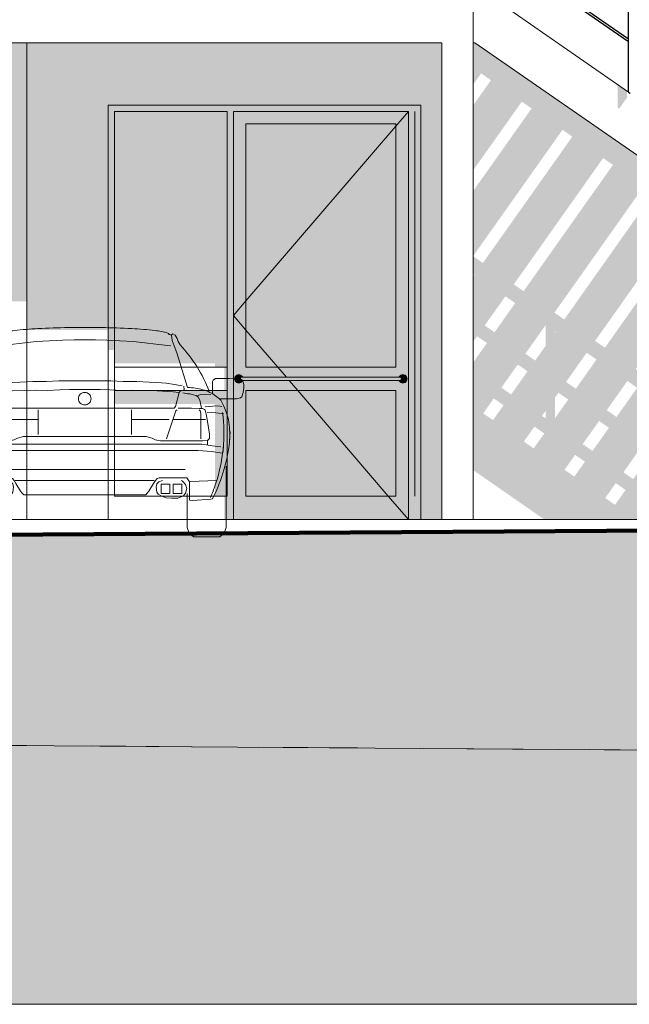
# Model space of a CAD drawing. Header units: metres. Extents: x -52 to 321, y -8 to 26.
# Tile 203 of 256: x 303 to 307, y -3 to 3. Entities that reach past the tile are written whole.
import ezdxf

# ---------------------------------------------------------------- set-up
doc = ezdxf.new("R2010")
doc.units = ezdxf.units.M
doc.header["$MEASUREMENT"] = 0
doc.linetypes.add('Strichlinie weit', pattern=[1.058333, 0.635, -0.423333])
for name, color, linetype in [('10 Stütze', 7, 'Continuous'), ('10 Wand außen', 7, 'Continuous'), ('10 Wand innen tragend', 7, 'Continuous'), ('20 Decke', 7, 'Continuous'), ('40 Absturzsicherung', 7, 'Continuous'), ('40 Treppe', 7, 'Continuous'), ('60 Auffüllung gesamt', 7, 'Continuous'), ('60 Ausstattung außen', 7, 'Continuous'), ('60 Gelände 2D Übersicht', 7, 'Continuous'), ('60 Gelände Hänle', 7, 'Continuous')]:
    doc.layers.add(name, color=color, linetype=linetype)
pattern_1 = [(45, (33626.11544, -0.00275), (-0.2121320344, 0.2121320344), []), (45, (33626.0447, 0.06797), (-0.424264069, 0.424264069), []), (45, (33625.974, 0.1387), (-0.424264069, 0.424264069), []), (135, (33625.9033, 0.20939), (0.07071067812, 0.07071067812), [0.3, -0.3])]

# ---------------------------------------------------------------- blocks, each defined once
blk = doc.blocks.new('Auto Symbol 27[24]_2', base_point=(303.5821, -0.1137))
at = {"layer": '60 Ausstattung außen', "color": 7, "linetype": 'Continuous', "lineweight": 13}
for p, q in [((302.9725, 1.1144), (302.985, 1.1362)), ((302.985, 1.1362), (302.9906, 1.1558)), ((302.9906, 1.1558), (303.0047, 1.1773)), ((303.0047, 1.1773), (303.0182, 1.1842)), ((303.0228, 1.142), (303.0111, 1.1077)), ((303.0182, 1.1842), (303.021, 1.184)), ((303.021, 1.184), (303.0285, 1.1778)), ((303.0284, 1.1763), (303.0228, 1.142)), ((303.0285, 1.1778), (303.0351, 1.1781)), ((303.0351, 1.1781), (303.0413, 1.1814)), ((303.1815, 1.1264), (303.2716, 1.1353)), ((303.2716, 1.1353), (303.3572, 1.141)), ((303.3572, 1.141), (303.4411, 1.145)), ((303.4411, 1.145), (303.5135, 1.147)), ((303.5135, 1.147), (303.5821, 1.1476)), ((303.6507, 1.147), (303.5821, 1.1476)), ((303.7231, 1.145), (303.6507, 1.147)), ((303.807, 1.141), (303.7231, 1.145)), ((303.8926, 1.1353), (303.807, 1.141)), ((303.9827, 1.1264), (303.8926, 1.1353)), ((304.1184, 1.1818), (304.1189, 1.1866)), ((304.1291, 1.1781), (304.1229, 1.1814)), ((304.1357, 1.1778), (304.1291, 1.1781)), ((304.1432, 1.184), (304.1357, 1.1778)), ((304.1357, 1.1778), (304.1414, 1.142)), ((304.1414, 1.142), (304.1531, 1.1077)), ((304.1459, 1.1842), (304.1432, 1.184)), ((304.1595, 1.1773), (304.1459, 1.1842)), ((304.1736, 1.1558), (304.1595, 1.1773)), ((304.1792, 1.1362), (304.1736, 1.1558)), ((304.1917, 1.1144), (304.1792, 1.1362)), ((303.0111, 1.1077), (302.9943, 1.0629)), ((303.0309, 1.1079), (303.1077, 1.1178)), ((303.1077, 1.1178), (303.1815, 1.1264)), ((304.0565, 1.1178), (303.9827, 1.1264)), ((304.1333, 1.1079), (304.0565, 1.1178)), ((304.1531, 1.1077), (304.1699, 1.0629)), ((302.9943, 1.0629), (302.9253, 0.8418)), ((304.1699, 1.0629), (304.2389, 0.8418)), ((302.5714, 0.8835), (302.5661, 0.8615)), ((302.5792, 0.8929), (302.5714, 0.8835)), ((302.5938, 0.8962), (302.5792, 0.8929)), ((302.6569, 0.9), (302.5938, 0.8962)), ((302.7394, 0.9002), (302.6569, 0.9)), ((302.7473, 0.8989), (302.7394, 0.9002)), ((302.7608, 0.8896), (302.7473, 0.8989)), ((302.7659, 0.8806), (302.7608, 0.8896)), ((303.4164, 0.8841), (303.3364, 0.8813)), ((303.4823, 0.884), (303.4164, 0.8841)), ((303.5819, 0.884), (303.4823, 0.884)), ((303.5823, 0.884), (303.6818, 0.884)), ((303.6818, 0.884), (303.7478, 0.8841)), ((303.7478, 0.8841), (303.8278, 0.8813)), ((304.3983, 0.8806), (304.4034, 0.8896)), ((304.4034, 0.8896), (304.4169, 0.8989)), ((304.4169, 0.8989), (304.4248, 0.9002)), ((304.4248, 0.9002), (304.5073, 0.9)), ((304.5073, 0.9), (304.5704, 0.8962)), ((304.5704, 0.8962), (304.585, 0.8929)), ((304.585, 0.8929), (304.5928, 0.8835)), ((304.5928, 0.8835), (304.5981, 0.8615)), ((302.5661, 0.8615), (302.5646, 0.8387)), ((302.5646, 0.8387), (302.5697, 0.8099)), ((302.7659, 0.8076), (302.7659, 0.8806)), ((302.9488, 0.8495), (302.9468, 0.8269)), ((302.9468, 0.8269), (302.9717, 0.818)), ((302.9723, 0.8545), (302.9595, 0.8561)), ((303.0076, 0.8622), (302.9723, 0.8545)), ((303.0607, 0.8688), (303.0076, 0.8622)), ((303.0176, 0.8135), (303.1188, 0.8206)), ((303.1222, 0.8732), (303.0607, 0.8688)), ((303.1188, 0.8206), (303.1943, 0.8228)), ((303.1697, 0.8765), (303.1222, 0.8732)), ((303.2503, 0.8814), (303.1697, 0.8765)), ((303.1943, 0.8228), (303.276, 0.825)), ((303.3364, 0.8813), (303.2503, 0.8814)), ((303.276, 0.825), (303.3431, 0.8238)), ((303.3431, 0.8238), (303.4219, 0.8277)), ((303.4219, 0.8277), (303.4845, 0.8293)), ((303.6796, 0.8293), (303.4845, 0.8293)), ((303.7423, 0.8277), (303.6796, 0.8293)), ((303.8211, 0.8238), (303.7423, 0.8277)), ((303.8882, 0.825), (303.8211, 0.8238)), ((303.8278, 0.8813), (303.9139, 0.8814)), ((303.9699, 0.8228), (303.8882, 0.825)), ((303.9139, 0.8814), (303.9945, 0.8765)), ((304.0454, 0.8206), (303.9699, 0.8228)), ((303.9945, 0.8765), (304.042, 0.8732)), ((304.042, 0.8732), (304.1035, 0.8688)), ((304.1466, 0.8135), (304.0454, 0.8206)), ((304.1035, 0.8688), (304.1566, 0.8622)), ((304.1566, 0.8622), (304.1919, 0.8545)), ((304.1919, 0.8545), (304.2047, 0.8561)), ((304.2174, 0.8269), (304.1925, 0.818)), ((304.2154, 0.8495), (304.2174, 0.8269)), ((304.3983, 0.8076), (304.3983, 0.8806)), ((304.5996, 0.8387), (304.5945, 0.8099)), ((304.5981, 0.8615), (304.5996, 0.8387)), ((302.5697, 0.8099), (302.5772, 0.7813)), ((302.5772, 0.7813), (302.5864, 0.7767)), ((302.5864, 0.7767), (302.611, 0.7706)), ((302.611, 0.7706), (302.7145, 0.7689)), ((302.7066, 0.749), (302.7132, 0.7615)), ((302.7145, 0.7689), (302.7145, 0.7644)), ((302.7693, 0.8039), (302.7659, 0.8076)), ((302.7766, 0.7976), (302.8099, 0.7997)), ((302.8099, 0.7997), (302.8414, 0.797)), ((302.8414, 0.797), (302.8576, 0.7915)), ((302.8492, 0.7644), (302.8442, 0.7533)), ((302.8565, 0.7804), (302.8492, 0.7644)), ((302.8699, 0.7915), (302.8565, 0.7804)), ((302.8576, 0.7915), (302.8655, 0.7871)), ((302.8895, 0.7953), (302.8699, 0.7915)), ((302.908, 0.8009), (302.8895, 0.7953)), ((302.9253, 0.802), (302.908, 0.8009)), ((302.9555, 0.808), (302.9253, 0.802)), ((302.9717, 0.818), (302.9779, 0.8108)), ((302.9779, 0.8108), (303.0019, 0.7195)), ((302.9812, 0.8102), (303.0176, 0.8135)), ((304.183, 0.8102), (304.1466, 0.8135)), ((304.1863, 0.8108), (304.1623, 0.7195)), ((304.1925, 0.818), (304.1863, 0.8108)), ((304.2087, 0.808), (304.2389, 0.802)), ((304.2389, 0.802), (304.2562, 0.8009)), ((304.2562, 0.8009), (304.2747, 0.7953)), ((304.2747, 0.7953), (304.2943, 0.7915)), ((304.2943, 0.7915), (304.3077, 0.7804)), ((304.3066, 0.7915), (304.2987, 0.7871)), ((304.3228, 0.797), (304.3066, 0.7915)), ((304.3077, 0.7804), (304.315, 0.7644)), ((304.315, 0.7644), (304.32, 0.7533)), ((304.3543, 0.7997), (304.3228, 0.797)), ((304.3876, 0.7976), (304.3543, 0.7997)), ((304.3949, 0.8039), (304.3983, 0.8076)), ((304.5532, 0.7706), (304.4497, 0.7689)), ((304.4497, 0.7689), (304.4497, 0.7644)), ((304.4576, 0.749), (304.451, 0.7615)), ((304.5778, 0.7767), (304.5532, 0.7706)), ((304.587, 0.7813), (304.5778, 0.7767)), ((304.5945, 0.8099), (304.587, 0.7813)), ((302.672, 0.6659), (302.6822, 0.6967)), ((302.6822, 0.6967), (302.6952, 0.7272)), ((302.6952, 0.7272), (302.7066, 0.749)), ((302.7066, 0.7197), (302.7172, 0.7219)), ((302.7172, 0.7219), (302.7463, 0.7246)), ((302.7463, 0.7246), (302.7815, 0.7213)), ((302.7815, 0.7213), (302.8129, 0.7185)), ((302.8134, 0.6975), (302.805, 0.6715)), ((302.8173, 0.7019), (302.8134, 0.6975)), ((302.8302, 0.7069), (302.8173, 0.7019)), ((302.8486, 0.7085), (302.8302, 0.7069)), ((302.8375, 0.7202), (302.8363, 0.7085)), ((302.8414, 0.7401), (302.8375, 0.7202)), ((302.8442, 0.7533), (302.8414, 0.7401)), ((302.8503, 0.6992), (302.8442, 0.692)), ((302.899, 0.7107), (302.8486, 0.7085)), ((302.9504, 0.7107), (302.899, 0.7107)), ((302.9851, 0.709), (302.9504, 0.7107)), ((302.9991, 0.693), (302.9912, 0.6992)), ((303.0599, 0.5144), (302.9991, 0.693)), ((303.0019, 0.7195), (303.0103, 0.7096)), ((304.1539, 0.7096), (303.0103, 0.7096)), ((303.2836, 0.5407), (303.2836, 0.6992)), ((303.8806, 0.5407), (303.8806, 0.6992)), ((304.1043, 0.5144), (304.1651, 0.693)), ((304.1623, 0.7195), (304.1539, 0.7096)), ((304.1651, 0.693), (304.173, 0.6992)), ((304.1791, 0.709), (304.2138, 0.7107)), ((304.2138, 0.7107), (304.2652, 0.7107)), ((304.2652, 0.7107), (304.3156, 0.7085)), ((304.3139, 0.6992), (304.32, 0.692)), ((304.3156, 0.7085), (304.334, 0.7069)), ((304.32, 0.7533), (304.3228, 0.7401)), ((304.3228, 0.7401), (304.3267, 0.7202)), ((304.3267, 0.7202), (304.3279, 0.7085)), ((304.334, 0.7069), (304.3469, 0.7019)), ((304.3469, 0.7019), (304.3508, 0.6975)), ((304.3508, 0.6975), (304.3592, 0.6715)), ((304.3827, 0.7213), (304.3513, 0.7185)), ((304.4179, 0.7246), (304.3827, 0.7213)), ((304.447, 0.7219), (304.4179, 0.7246)), ((304.4576, 0.7197), (304.447, 0.7219)), ((304.469, 0.7272), (304.4576, 0.749)), ((304.482, 0.6967), (304.469, 0.7272)), ((304.4922, 0.6659), (304.482, 0.6967)), ((302.6563, 0.5861), (302.6642, 0.6365)), ((302.6642, 0.6365), (302.672, 0.6659)), ((302.744, 0.6804), (302.6932, 0.6727)), ((302.8005, 0.6831), (302.744, 0.6804)), ((302.8016, 0.6494), (302.791, 0.5841)), ((302.805, 0.6715), (302.8016, 0.6494)), ((302.8099, 0.6365), (303.0176, 0.6365)), ((302.8442, 0.692), (302.8391, 0.6781)), ((302.8391, 0.6781), (302.8391, 0.5144)), ((303.0422, 0.6365), (303.2805, 0.6365)), ((304.122, 0.6365), (303.8837, 0.6365)), ((304.3543, 0.6365), (304.1466, 0.6365)), ((304.32, 0.692), (304.3251, 0.6781)), ((304.3251, 0.6781), (304.3251, 0.5144)), ((304.3592, 0.6715), (304.3626, 0.6494)), ((304.3626, 0.6494), (304.3732, 0.5841)), ((304.3637, 0.6831), (304.4201, 0.6804)), ((304.4201, 0.6804), (304.471, 0.6727)), ((304.5, 0.6365), (304.4922, 0.6659)), ((304.5079, 0.5861), (304.5, 0.6365)), ((302.6546, 0.5355), (302.6563, 0.5861)), ((302.791, 0.5841), (302.7848, 0.5427)), ((304.3732, 0.5841), (304.3794, 0.5427)), ((304.5096, 0.5355), (304.5079, 0.5861)), ((302.6573, 0.4908), (302.6546, 0.5355)), ((302.7848, 0.5427), (302.7842, 0.5167)), ((302.7842, 0.5167), (302.7954, 0.5056)), ((302.7954, 0.5056), (302.8267, 0.5017)), ((303.0972, 0.5017), (303.1315, 0.5065)), ((303.1315, 0.5065), (303.1522, 0.5187)), ((303.1522, 0.5187), (303.19, 0.5284)), ((303.19, 0.5284), (303.9742, 0.5284)), ((304.012, 0.5187), (303.9742, 0.5284)), ((304.0327, 0.5065), (304.012, 0.5187)), ((304.067, 0.5017), (304.0327, 0.5065)), ((304.3688, 0.5056), (304.3375, 0.5017)), ((304.38, 0.5167), (304.3688, 0.5056)), ((304.3794, 0.5427), (304.38, 0.5167)), ((304.5069, 0.4908), (304.5096, 0.5355)), ((302.6941, 0.4675), (302.6978, 0.4378)), ((302.7115, 0.4625), (302.7685, 0.468)), ((302.7685, 0.468), (302.7937, 0.473)), ((302.7937, 0.473), (302.8334, 0.479)), ((302.7971, 0.5017), (302.7976, 0.4757)), ((302.8267, 0.5017), (303.0972, 0.5017)), ((304.3308, 0.479), (302.8334, 0.479)), ((304.3375, 0.5017), (304.067, 0.5017)), ((304.3705, 0.473), (304.3308, 0.479)), ((304.3671, 0.5017), (304.3666, 0.4757)), ((304.3957, 0.468), (304.3705, 0.473)), ((304.4527, 0.4625), (304.3957, 0.468)), ((304.47, 0.4675), (304.4664, 0.4378)), ((302.6978, 0.4378), (302.7014, 0.4172)), ((302.7042, 0.4222), (302.7707, 0.4326)), ((302.7707, 0.4326), (302.8576, 0.4388)), ((304.3066, 0.4388), (302.8576, 0.4388)), ((304.3935, 0.4326), (304.3066, 0.4388)), ((304.46, 0.4222), (304.3935, 0.4326)), ((304.4664, 0.4378), (304.4628, 0.4172)), ((302.6776, 0.3392), (302.6776, -0.0525)), ((302.9396, 0.318), (304.2246, 0.318)), ((304.4866, 0.3392), (304.4866, -0.0525)), ((302.9121, 0.239), (302.93, 0.2637)), ((302.93, 0.2637), (303.0821, 0.2637)), ((303.0821, 0.2637), (303.1056, 0.2637)), ((303.1056, 0.2637), (303.1201, 0.2593)), ((303.1201, 0.2593), (303.1308, 0.2482)), ((304.044, 0.2593), (304.0334, 0.2482)), ((304.0586, 0.2637), (304.044, 0.2593)), ((304.0821, 0.2637), (304.0586, 0.2637)), ((304.2342, 0.2637), (304.0821, 0.2637)), ((304.2521, 0.239), (304.2342, 0.2637)), ((302.9093, 0.2406), (302.7386, 0.2466)), ((302.9121, 0.1217), (302.9121, 0.239)), ((302.93, 0.1953), (302.9378, 0.2213)), ((302.9389, 0.166), (302.93, 0.1953)), ((302.9378, 0.2213), (302.954, 0.2412)), ((302.954, 0.2412), (302.9643, 0.2472)), ((303.0172, 0.2234), (302.9624, 0.2234)), ((302.9624, 0.2234), (302.9624, 0.1637)), ((303.0172, 0.1637), (303.0172, 0.2234)), ((303.0933, 0.2234), (303.0384, 0.2234)), ((303.0384, 0.2234), (303.0384, 0.1637)), ((303.0849, 0.2472), (303.1084, 0.2394)), ((303.0933, 0.1637), (303.0933, 0.2234)), ((303.1084, 0.2394), (303.1218, 0.2261)), ((303.1218, 0.2261), (303.1263, 0.2046)), ((303.1263, 0.2046), (303.1223, 0.1736)), ((303.1308, 0.2482), (303.1419, 0.2289)), ((304.0267, 0.2466), (303.1375, 0.2466)), ((303.1419, 0.2289), (303.1715, 0.1785)), ((304.0223, 0.2289), (303.9926, 0.1785)), ((304.0334, 0.2482), (304.0223, 0.2289)), ((304.0424, 0.2261), (304.0379, 0.2046)), ((304.0379, 0.2046), (304.0419, 0.1736)), ((304.0558, 0.2394), (304.0424, 0.2261)), ((304.0793, 0.2472), (304.0558, 0.2394)), ((304.0709, 0.1637), (304.0709, 0.2234)), ((304.0709, 0.2234), (304.1258, 0.2234)), ((304.1258, 0.2234), (304.1258, 0.1637)), ((304.147, 0.2234), (304.2018, 0.2234)), ((304.147, 0.1637), (304.147, 0.2234)), ((304.2101, 0.2412), (304.1999, 0.2472)), ((304.2018, 0.2234), (304.2018, 0.1637)), ((304.2264, 0.2213), (304.2101, 0.2412)), ((304.2253, 0.166), (304.2342, 0.1953)), ((304.2342, 0.1953), (304.2264, 0.2213)), ((304.2521, 0.1217), (304.2521, 0.239)), ((304.2549, 0.2406), (304.4256, 0.2466)), ((302.7655, 0.1307), (302.7761, 0.1285)), ((302.7761, 0.1285), (302.8941, 0.1195)), ((302.9276, 0.1648), (302.9276, -0.0525)), ((302.9518, 0.1483), (302.9389, 0.166)), ((302.987, 0.135), (302.9518, 0.1483)), ((302.9624, 0.1637), (303.0172, 0.1637)), ((303.0272, 0.1333), (302.987, 0.135)), ((303.0608, 0.1366), (303.0272, 0.1333)), ((303.0384, 0.1637), (303.0933, 0.1637)), ((303.0899, 0.146), (303.0608, 0.1366)), ((303.1128, 0.1609), (303.0899, 0.146)), ((303.1223, 0.1736), (303.1128, 0.1609)), ((303.1715, 0.1785), (303.1822, 0.1653)), ((303.1822, 0.1653), (303.1922, 0.1553)), ((303.1922, 0.1553), (303.5821, 0.1553)), ((303.972, 0.1553), (303.5821, 0.1553)), ((303.982, 0.1653), (303.972, 0.1553)), ((303.9926, 0.1785), (303.982, 0.1653)), ((304.0419, 0.1736), (304.0514, 0.1609)), ((304.0514, 0.1609), (304.0743, 0.146)), ((304.1258, 0.1637), (304.0709, 0.1637)), ((304.0743, 0.146), (304.1034, 0.1366)), ((304.1034, 0.1366), (304.137, 0.1333)), ((304.137, 0.1333), (304.1772, 0.135)), ((304.2018, 0.1637), (304.147, 0.1637)), ((304.1772, 0.135), (304.2124, 0.1483)), ((304.2124, 0.1483), (304.2253, 0.166)), ((304.2366, 0.1648), (304.2366, -0.0525)), ((304.388, 0.1285), (304.2701, 0.1195)), ((304.3987, 0.1307), (304.388, 0.1285)), ((302.8941, 0.1195), (302.9121, 0.1217)), ((304.2701, 0.1195), (304.2521, 0.1217)), ((302.6776, -0.0525), (302.6901, -0.0896)), ((302.9276, -0.0525), (302.9152, -0.0896)), ((304.2366, -0.0525), (304.249, -0.0896)), ((304.4866, -0.0525), (304.4741, -0.0896)), ((302.6901, -0.0896), (302.7176, -0.1137)), ((302.8877, -0.1137), (302.7176, -0.1137)), ((302.9152, -0.0896), (302.8877, -0.1137)), ((304.249, -0.0896), (304.2765, -0.1137)), ((304.4466, -0.1137), (304.2765, -0.1137)), ((304.4741, -0.0896), (304.4466, -0.1137))]:
    blk.add_line(p, q, dxfattribs=at)
for centre, radius, start, end in [((303.1634, 0.8427), 0.365, 94.85647, 107.81202), ((303.3959, -1.0615), 2.2831, 92.86732, 96.62499), ((303.554, -3.8619), 5.0879, 90.87136, 93.06795), ((303.5821, -5.2247), 6.4509, 89.06261, 90.93668), ((303.6102, -3.8619), 5.0879, 86.93205, 89.12864), ((303.7683, -1.0615), 2.2831, 83.37501, 87.1327), ((304.0008, 0.8427), 0.365, 72.18798, 85.14338), ((303.0451, 1.1814), 0.00375, 171.54205, 180), ((303.0459, 1.1812), 0.00455, 148.54993, 170.87745), ((303.0495, 1.1789), 0.00886, 128.8331, 147.926), ((303.0626, 1.1615), 0.0306, 110.86153, 127.61384), ((304.1016, 1.1615), 0.0306, 52.38757, 69.14014), ((304.1147, 1.1789), 0.00886, 32.074, 51.1669), ((304.1186, 1.1813), 0.00429, 0.95442, 31.98516), ((304.1229, 1.1811), 0.000278, 270, 90), ((303.632, 0.495), 0.9048, 136.79995, 147.73829), ((303.5322, 0.4951), 0.9047, 31.95352, 43.19973), ((303.6235, 0.5005), 0.8946, 147.74337, 159.09502), ((303.5407, 0.5005), 0.8946, 20.90531, 31.94674), ((302.9059, 0.5562), 0.2827, 105.58165, 124.50098), ((302.9247, 0.4945), 0.3473, 89.90182, 105.83649), ((304.2389, 0.4857), 0.3561, 81.8946, 90), ((304.2454, 0.5221), 0.3191, 64.68555, 82.12973), ((302.8568, 0.6262), 0.1972, 124.26264, 136.7027), ((303.5812, 0.7706), 0.0394, 168.62514, 180), ((303.5812, 0.7706), 0.0394, 180, 191.37485), ((303.5814, 0.7706), 0.0396, 145.93604, 168.61113), ((303.5814, 0.7707), 0.0396, 191.38753, 214.06397), ((303.5818, 0.7703), 0.0401, 123.43047, 145.93017), ((303.5821, 0.7699), 0.0406, 101.11238, 123.43645), ((303.5821, 0.7697), 0.0408, 78.81834, 101.07126), ((303.5821, 0.7699), 0.0406, 56.56242, 78.8863), ((303.5824, 0.7703), 0.0401, 34.06983, 56.56839), ((303.5828, 0.7706), 0.0396, 11.38914, 34.06473), ((303.5828, 0.7707), 0.0396, 325.93526, 348.61221), ((303.583, 0.7706), 0.0394, 348.62515, 11.37486), ((304.2814, 0.5959), 0.237, 44.32186, 64.92708), ((303.5818, 0.7709), 0.0401, 214.06982, 236.56876), ((303.5821, 0.7713), 0.0406, 236.56281, 258.88736), ((303.5821, 0.7715), 0.0408, 258.929, 281.18165), ((303.5821, 0.7713), 0.0406, 281.11395, 303.43831), ((303.5824, 0.7709), 0.0401, 303.43235, 325.93018), ((303.7177, 0.5497), 1.0249, 172.57146, 192.20729), ((303.4462, 0.5497), 1.0253, 341.19957, 7.42639), ((303.699, 0.6079), 1.0483, 182.58462, 195.69123), ((303.465, 0.6079), 1.0485, 342.20951, 357.41559), ((303.7055, 0.61), 1.0551, 195.70448, 207.0182), ((303.7227, 0.551), 1.03, 192.22179, 203.54813), ((303.4584, 0.6102), 1.0555, 332.98011, 342.20328), ((303.4407, 0.5515), 1.031, 336.44689, 341.20273)]:
    blk.add_arc(centre, radius, start, end, dxfattribs=at)

msp = doc.modelspace()

# ---------------------------------------------------------------- hatches: boundary and pattern name
at = {"layer": '10 Stütze', "linetype": 'Continuous', "lineweight": 0, "true_color": 0x000000}
msp.add_hatch(color=18, dxfattribs=at).paths.add_polyline_path([(303.0916, 3.0473), (303.0916, 1.3926), (303.2116, 1.3926), (303.2116, 3.0473)])
at = {"layer": '10 Wand außen', "linetype": 'Continuous', "lineweight": 0, "true_color": 0x000000}
for points in [[(305.8652, 3.0473), (303.2116, 3.0473), (303.2116, 1.2088), (303.7316, 1.2088), (303.7316, 2.6473), (305.7316, 2.6473), (305.7316, -0.0027), (305.8652, -0.0027)], [(303.7316, 2.6073), (303.7716, 2.6073), (304.4924, 2.6073), (304.5324, 2.6073), (305.6515, 2.6073), (305.6915, 2.6073), (305.6916, 2.6073), (305.7316, 2.6073), (305.7316, 2.6473), (303.7316, 2.6473)], [(303.7716, 2.6073), (303.7316, 2.6073), (303.7316, 1.0815), (303.7716, 1.0815)], [(304.4924, 2.6073), (303.7716, 2.6073), (303.7716, 0.9966), (304.4153, 0.9966), (304.4153, 0.9723), (304.4924, 0.9723)], [(304.4924, 2.6073), (304.4924, 0.1473), (304.5324, 0.1473), (304.5324, 2.6073)], [(305.6515, 2.6073), (304.5324, 2.6073), (304.5324, 2.5273), (304.6124, 2.5273), (305.5715, 2.5273), (305.6515, 2.5273)], [(305.6515, 2.6073), (305.6515, 0.1473), (305.6915, 0.1473), (305.6915, 2.6073)], [(305.6915, 0.9723), (305.6916, 0.9723), (305.6916, 2.6073), (305.6915, 2.6073)], [(305.6916, 2.6073), (305.6916, 0.1473), (305.7316, 0.1473), (305.7316, 2.6073)], [(304.6124, 2.5273), (304.5324, 2.5273), (304.5324, 0.1473), (304.6124, 0.1473), (304.6124, 0.8223), (304.6124, 0.8873), (304.5917, 0.8873), (304.5908, 0.8838), (304.5809, 0.8739), (304.5674, 0.8703), (304.5539, 0.8739), (304.544, 0.8838), (304.5404, 0.8973), (304.544, 0.9108), (304.5539, 0.9206), (304.5674, 0.9243), (304.5809, 0.9206), (304.5908, 0.9108), (304.5917, 0.9073), (304.6124, 0.9073), (304.6124, 0.9723)], [(304.6124, 0.9723), (305.5715, 0.9723), (305.5715, 2.5273), (304.6124, 2.5273)], [(305.5715, 0.9723), (305.5715, 0.9073), (305.5922, 0.9073), (305.5931, 0.9108), (305.603, 0.9206), (305.6165, 0.9243), (305.63, 0.9206), (305.6399, 0.9108), (305.6435, 0.8973), (305.6399, 0.8838), (305.63, 0.8739), (305.6165, 0.8703), (305.603, 0.8739), (305.5931, 0.8838), (305.5922, 0.8873), (305.5715, 0.8873), (305.5715, 0.8223), (305.5715, 0.1473), (305.6515, 0.1473), (305.6515, 2.5273), (305.5715, 2.5273)], [(304.4753, 0.9723), (304.4753, 0.8223), (304.4924, 0.8223), (304.4924, 0.9723)], [(305.5715, 0.9723), (304.6124, 0.9723), (304.6124, 0.9073), (305.5715, 0.9073)], [(305.6916, 0.9723), (305.6915, 0.9723), (305.6915, 0.8223), (305.6916, 0.8223)], [(304.5404, 0.8973), (304.544, 0.8838), (304.5539, 0.8739), (304.5674, 0.8703), (304.5809, 0.8739), (304.5908, 0.8838), (304.5917, 0.8873), (304.5674, 0.8873), (304.5603, 0.8902), (304.5574, 0.8973), (304.5603, 0.9043), (304.5674, 0.9073), (304.5824, 0.9073), (304.5917, 0.9073), (304.5908, 0.9108), (304.5809, 0.9206), (304.5674, 0.9243), (304.5539, 0.9206), (304.544, 0.9108)], [(304.5603, 0.9043), (304.5574, 0.8973), (304.5604, 0.8973), (304.563, 0.9043)], [(304.5574, 0.8973), (304.5603, 0.8902), (304.563, 0.8902), (304.5604, 0.8973)], [(304.5674, 0.9073), (304.5603, 0.9043), (304.563, 0.9043), (304.5694, 0.9073)], [(304.5603, 0.8902), (304.5674, 0.8873), (304.5694, 0.8873), (304.563, 0.8902)], [(304.563, 0.9043), (304.5604, 0.8973), (304.5697, 0.8973), (304.5712, 0.9043)], [(304.5604, 0.8973), (304.563, 0.8902), (304.5712, 0.8902), (304.5697, 0.8973)], [(304.5694, 0.9073), (304.563, 0.9043), (304.5712, 0.9043), (304.5749, 0.9073)], [(304.563, 0.8902), (304.5694, 0.8873), (304.5749, 0.8873), (304.5712, 0.8902)], [(304.5712, 0.9043), (304.5697, 0.8973), (304.5811, 0.8973), (304.5814, 0.9043)], [(304.5697, 0.8973), (304.5712, 0.8902), (304.5814, 0.8902), (304.5811, 0.8973)], [(304.5749, 0.9073), (304.5712, 0.9043), (304.5814, 0.9043), (304.5824, 0.9073)], [(304.5712, 0.8902), (304.5749, 0.8873), (304.5824, 0.8873), (304.5814, 0.8902)], [(304.5814, 0.9043), (304.5811, 0.8973), (305.6028, 0.8973), (305.6024, 0.9043)], [(304.5811, 0.8973), (304.5814, 0.8902), (305.6024, 0.8902), (305.6028, 0.8973)], [(304.5824, 0.9073), (304.5814, 0.9043), (305.6024, 0.9043), (305.6015, 0.9073)], [(304.5814, 0.8902), (304.5824, 0.8873), (305.6015, 0.8873), (305.6024, 0.8902)], [(304.6124, 0.8223), (305.5715, 0.8223), (305.5715, 0.8873), (304.6124, 0.8873)], [(305.5922, 0.8873), (305.5931, 0.8838), (305.603, 0.8739), (305.6165, 0.8703), (305.63, 0.8739), (305.6399, 0.8838), (305.6435, 0.8973), (305.6399, 0.9108), (305.63, 0.9206), (305.6165, 0.9243), (305.603, 0.9206), (305.5931, 0.9108), (305.5922, 0.9073), (305.6165, 0.9073), (305.6235, 0.9043), (305.6265, 0.8973), (305.6235, 0.8902), (305.6165, 0.8873)], [(305.6015, 0.9073), (305.6024, 0.9043), (305.6126, 0.9043), (305.609, 0.9073)], [(305.6024, 0.8902), (305.6015, 0.8873), (305.609, 0.8873), (305.6126, 0.8902)], [(305.6024, 0.9043), (305.6028, 0.8973), (305.6141, 0.8973), (305.6126, 0.9043)], [(305.6028, 0.8973), (305.6024, 0.8902), (305.6126, 0.8902), (305.6141, 0.8973)], [(305.609, 0.9073), (305.6126, 0.9043), (305.6208, 0.9043), (305.6145, 0.9073)], [(305.6126, 0.8902), (305.609, 0.8873), (305.6145, 0.8873), (305.6208, 0.8902)], [(305.6126, 0.9043), (305.6141, 0.8973), (305.6234, 0.8973), (305.6208, 0.9043)], [(305.6141, 0.8973), (305.6126, 0.8902), (305.6208, 0.8902), (305.6234, 0.8973)], [(305.6145, 0.9073), (305.6208, 0.9043), (305.6235, 0.9043), (305.6165, 0.9073)], [(305.6208, 0.8902), (305.6145, 0.8873), (305.6165, 0.8873), (305.6235, 0.8902)], [(305.6208, 0.9043), (305.6234, 0.8973), (305.6265, 0.8973), (305.6235, 0.9043)], [(305.6234, 0.8973), (305.6208, 0.8902), (305.6235, 0.8902), (305.6265, 0.8973)], [(303.7716, 0.7374), (304.4153, 0.7374), (304.4153, 0.1473), (304.4924, 0.1473), (304.4924, 0.8223), (303.7716, 0.8223)], [(304.6124, 0.1473), (305.5715, 0.1473), (305.5715, 0.8223), (304.6124, 0.8223)], [(305.6915, 0.1473), (305.6916, 0.1473), (305.6916, 0.8223), (305.6915, 0.8223)], [(304.5324, 0.1473), (304.4753, 0.1473), (304.4753, -0.0027), (304.5324, -0.0027)], [(305.6515, -0.0027), (305.6515, 0.1473), (305.5715, 0.1473), (304.6124, 0.1473), (304.5324, 0.1473), (304.5324, -0.0027)], [(305.6915, 0.1473), (305.6515, 0.1473), (305.6515, -0.0027), (305.7316, -0.0027), (305.7316, 0.1473), (305.6916, 0.1473)]]:
    msp.add_hatch(color=18, dxfattribs=at).paths.add_polyline_path(points)
h = msp.add_hatch(color=18, dxfattribs=at)
h.paths.add_polyline_path([(306.4389, 2.6269), (306.0652, 2.0985), (306.0652, 1.6825), (306.6362, 2.4899), (306.6989, 2.4463), (306.1276, 1.6383), (306.0652, 1.6816), (306.0652, 1.5685), (306.0739, 1.5625), (306.0652, 1.5502), (306.0652, 1.1343), (306.0904, 1.1698), (306.1531, 1.1262), (306.0652, 1.002), (306.0652, 0.3138), (306.5211, -0.0027), (307.1996, -0.0027), (307.237, 0.05), (307.2997, 0.0065), (307.2932, -0.0027), (307.5873, -0.0027), (307.6504, 0.0865), (307.7131, 0.0429), (307.6808, -0.0027), (307.975, -0.0027), (308.0912, 0.1616), (308.1539, 0.118), (308.0685, -0.0027), (308.7503, -0.0027), (309.2362, 0.6843), (309.2989, 0.6408), (308.8439, -0.0027), (309.138, -0.0027), (309.4962, 0.5038), (309.5589, 0.4602), (309.2315, -0.0027), (309.5257, -0.0027), (309.7562, 0.3232), (309.8189, 0.2797), (309.6192, -0.0027), (309.9133, -0.0027), (310.0162, 0.1427), (310.0789, 0.0991), (310.0069, -0.0027), (310.3292, -0.0027), (310.3292, 0.094), (306.0765, 3.0473), (306.0652, 3.0473), (306.0652, 2.779), (306.1162, 2.851), (306.1789, 2.8074), (306.0652, 2.6467), (306.0652, 2.2308), (306.3762, 2.6705)])
h.paths.add_polyline_path([(306.1294, 0.6767), (306.197, 0.7723), (306.2597, 0.7287), (306.1921, 0.6331)], flags=0)
h.paths.add_polyline_path([(306.1391, 1.2386), (306.2712, 1.4255), (306.3339, 1.3819), (306.2018, 1.1951)], flags=0)
h.paths.add_polyline_path([(306.3084, 0.7975), (306.2456, 0.8411), (306.3504, 0.9893), (306.4131, 0.9457)], flags=0)
h.paths.add_polyline_path([(306.3248, 1.5013), (306.8962, 2.3093), (306.9589, 2.2658), (306.3876, 1.4578)], flags=0)
h.paths.add_polyline_path([(306.4521, 0.4526), (306.3894, 0.4961), (306.457, 0.5917), (306.5197, 0.5482)], flags=0)
h.paths.add_polyline_path([(306.4618, 1.0145), (306.3991, 1.0581), (306.5312, 1.2449), (306.5316, 1.2446), (306.5283, 1.2399), (306.5283, 1.1086)], flags=0)
h.paths.add_polyline_path([(306.5056, 0.6605), (306.5283, 0.6926), (306.5283, 0.6448)], flags=0)
h.paths.add_polyline_path([(306.5848, 1.3208), (307.1562, 2.1288), (307.2189, 2.0852), (306.6476, 1.2772)], flags=0)
h.paths.add_polyline_path([(306.5883, 1.2052), (306.5939, 1.2013), (306.5883, 1.1934)], flags=0)
h.paths.add_polyline_path([(306.6731, 0.7651), (306.5883, 0.6452), (306.5883, 0.7775), (306.6104, 0.8087)], flags=0)
h.paths.add_polyline_path([(306.7121, 0.272), (306.6494, 0.3156), (306.717, 0.4112), (306.7797, 0.3676)], flags=0)
h.paths.add_polyline_path([(306.6591, 0.8775), (306.7912, 1.0643), (306.8539, 1.0208), (306.7218, 0.834)], flags=0)
h.paths.add_polyline_path([(306.7656, 0.48), (306.8704, 0.6281), (306.9331, 0.5846), (306.8284, 0.4364)], flags=0)
h.paths.add_polyline_path([(306.9076, 1.0967), (306.8448, 1.1402), (307.4162, 1.9482), (307.4789, 1.9047)], flags=0)
h.paths.add_polyline_path([(306.9094, 0.135), (306.977, 0.2306), (307.0397, 0.187), (306.9721, 0.0915)], flags=0)
h.paths.add_polyline_path([(306.9191, 0.697), (307.0512, 0.8838), (307.1139, 0.8402), (306.9818, 0.6534)], flags=0)
h.paths.add_polyline_path([(307.0256, 0.2994), (307.1304, 0.4476), (307.1931, 0.404), (307.0884, 0.2559)], flags=0)
h.paths.add_polyline_path([(307.1676, 0.9161), (307.1048, 0.9597), (307.6762, 1.7677), (307.7389, 1.7241)], flags=0)
h.paths.add_polyline_path([(307.1791, 0.5164), (307.3112, 0.7032), (307.3715, 0.6614), (307.3681, 0.6567), (307.3681, 0.6515), (307.2418, 0.4728)], flags=0)
h.paths.add_polyline_path([(307.2856, 0.1189), (307.3681, 0.2356), (307.3681, 0.1033), (307.3484, 0.0753)], flags=0)
h.paths.add_polyline_path([(307.3648, 0.7791), (307.9362, 1.5871), (307.9989, 1.5436), (307.4276, 0.7356)], flags=0)
h.paths.add_polyline_path([(307.4281, 0.1881), (307.4281, 0.2408), (307.4531, 0.2235)], flags=0)
h.paths.add_polyline_path([(307.5018, 0.2923), (307.4391, 0.3358), (307.5712, 0.5227), (307.6339, 0.4791)], flags=0)
h.paths.add_polyline_path([(307.6876, 0.555), (307.6248, 0.5986), (308.1962, 1.4066), (308.2589, 1.363)], flags=0)
h.paths.add_polyline_path([(307.6991, 0.1553), (307.8312, 0.3421), (307.8939, 0.2986), (307.7618, 0.1117)], flags=0)
h.paths.add_polyline_path([(307.8848, 0.418), (308.4562, 1.226), (308.5189, 1.1824), (307.9476, 0.3744)], flags=0)
h.paths.add_polyline_path([(308.2076, 0.1939), (308.1448, 0.2375), (308.7162, 1.0455), (308.7789, 1.0019)], flags=0)
h.paths.add_polyline_path([(308.4676, 0.0133), (308.4048, 0.0569), (308.9762, 0.8649), (309.0389, 0.8213)], flags=0)
at = {"layer": '40 Absturzsicherung', "linetype": 'Continuous', "lineweight": 0, "true_color": 0x000000}
msp.add_hatch(color=18, dxfattribs=at).paths.add_polyline_path([(307.0535, 3.0741), (307.0535, 3.0558), (307.0585, 3.0523), (307.0585, 3.0706)])
at = {"layer": '40 Treppe', "linetype": 'Continuous', "lineweight": 0, "true_color": 0x000000}
msp.add_hatch(color=18, dxfattribs=at).paths.add_polyline_path([(306.9885, 2.6316), (306.9985, 2.6246), (307.0485, 2.6953), (307.0485, 2.7375), (306.9885, 2.7792)])
at = {"layer": '60 Auffüllung gesamt', "linetype": 'Continuous', "lineweight": 18, "true_color": 0xffa8a8}
h = msp.add_hatch(dxfattribs=at)
h.set_pattern_fill('Boden__gewachsen_0002', color=21, style=0, pattern_type=2)
h.set_pattern_definition(pattern_1)
h.paths.add_polyline_path([(286.6743, -0.2027), (286.6743, -1.3281), (315.6978, -1.5396), (317.6986, -1.561), (317.6986, -1.5436), (315.6347, -0.2512), (315.2821, -0.016), (306.9179, -0.072)])
at = {"layer": '60 Gelände Hänle', "linetype": 'Continuous', "lineweight": 18, "true_color": 0x9f9f9f}
h = msp.add_hatch(dxfattribs=at)
h.set_pattern_fill('Boden__gewachsen_0002', color=253, style=0, pattern_type=2)
h.set_pattern_definition(pattern_1)
h.paths.add_polyline_path([(286.6743, -1.3281), (286.6743, -3.1027), (319.4402, -3.1027), (319.4402, -1.5795), (315.6978, -1.5396)])

# ---------------------------------------------------------------- linework, layer by layer
at = {"layer": '10 Stütze', "color": 7, "linetype": 'Continuous', "lineweight": 13}
msp.add_line((303.2116, -0.0027), (303.2116, 3.0473), dxfattribs=at)
at = {"layer": '10 Wand außen', "color": 7, "linetype": 'Continuous', "lineweight": 13}
for p, q in [((303.7316, -0.0027), (303.7316, 2.6473)), ((303.7316, 2.6473), (305.7316, 2.6473)), ((305.7316, 2.6473), (305.7316, -0.0027)), ((303.7716, 0.9723), (303.7716, 2.6073)), ((303.7716, 2.6073), (304.4924, 2.6073)), ((304.4924, 2.6073), (304.4924, 0.9723)), ((304.5324, -0.0027), (304.5324, 2.6073)), ((304.5324, 2.6073), (305.6515, 2.6073)), ((305.6515, 2.6073), (305.5715, 2.514)), ((305.6515, 2.6073), (305.6515, 2.5273)), ((305.6915, 0.9723), (305.6915, 2.6073)), ((305.6915, 2.6073), (305.6916, 2.6073)), ((305.6916, 2.6073), (305.6916, 0.9723)), ((304.6124, 2.5273), (304.6124, 0.9723)), ((305.5715, 2.5273), (304.6124, 2.5273)), ((305.5715, 0.9723), (305.5715, 2.5273)), ((305.6515, 2.5273), (305.6515, 0.1473)), ((305.5715, 2.514), (304.6124, 1.3955)), ((304.6124, 1.3955), (304.5324, 1.3023)), ((304.6124, 1.209), (304.5324, 1.3023)), ((304.8154, 0.9723), (304.6124, 1.209)), ((304.4924, 0.9723), (303.7716, 0.9723)), ((303.7716, 0.9723), (303.7716, 0.8223)), ((304.4924, 0.8223), (304.4924, 0.9723)), ((304.6124, 0.9723), (305.5715, 0.9723)), ((304.8711, 0.9073), (304.8154, 0.9723)), ((305.6916, 0.9723), (305.6915, 0.9723)), ((305.6915, 0.9723), (305.6915, 0.8223)), ((305.6916, 0.8223), (305.6916, 0.9723)), ((304.544, 0.9108), (304.5404, 0.8973)), ((304.5404, 0.8973), (304.544, 0.8838)), ((304.5539, 0.9206), (304.544, 0.9108)), ((304.544, 0.8838), (304.5539, 0.8739)), ((304.5674, 0.9243), (304.5539, 0.9206)), ((304.5603, 0.9043), (304.5574, 0.8973)), ((304.5574, 0.8973), (304.5603, 0.8902)), ((304.5674, 0.9073), (304.5603, 0.9043)), ((304.5603, 0.8902), (304.5674, 0.8873)), ((304.563, 0.9043), (304.5604, 0.8973)), ((304.5604, 0.8973), (304.563, 0.8902)), ((304.5809, 0.9206), (304.5674, 0.9243)), ((304.5674, 0.9073), (304.5694, 0.9073)), ((304.5674, 0.8873), (304.5694, 0.8873)), ((304.5694, 0.9073), (304.5749, 0.9073)), ((304.5694, 0.8873), (304.5749, 0.8873)), ((304.5712, 0.9043), (304.5697, 0.8973)), ((304.5697, 0.8973), (304.5712, 0.8902)), ((304.5749, 0.9073), (304.5824, 0.9073)), ((304.5749, 0.8873), (304.5824, 0.8873)), ((304.5908, 0.9108), (304.5809, 0.9206)), ((304.5809, 0.8739), (304.5908, 0.8838)), ((304.5824, 0.9073), (305.6015, 0.9073)), ((304.5824, 0.8873), (305.6015, 0.8873)), ((304.5917, 0.9073), (304.5908, 0.9108)), ((304.5908, 0.8838), (304.5917, 0.8873)), ((304.944, 0.8223), (304.8883, 0.8873)), ((305.5931, 0.9108), (305.5922, 0.9073)), ((305.5922, 0.8873), (305.5931, 0.8838)), ((305.603, 0.9206), (305.5931, 0.9108)), ((305.5931, 0.8838), (305.603, 0.8739)), ((305.6015, 0.9073), (305.609, 0.9073)), ((305.6015, 0.8873), (305.609, 0.8873)), ((305.6165, 0.9243), (305.603, 0.9206)), ((305.609, 0.9073), (305.6145, 0.9073)), ((305.609, 0.8873), (305.6145, 0.8873)), ((305.6126, 0.9043), (305.6141, 0.8973)), ((305.6141, 0.8973), (305.6126, 0.8902)), ((305.6145, 0.9073), (305.6165, 0.9073)), ((305.6145, 0.8873), (305.6165, 0.8873)), ((305.63, 0.9206), (305.6165, 0.9243)), ((305.6165, 0.9073), (305.6235, 0.9043)), ((305.6235, 0.8902), (305.6165, 0.8873)), ((305.6208, 0.9043), (305.6234, 0.8973)), ((305.6234, 0.8973), (305.6208, 0.8902)), ((305.6235, 0.9043), (305.6265, 0.8973)), ((305.6265, 0.8973), (305.6235, 0.8902)), ((305.6399, 0.9108), (305.63, 0.9206)), ((305.63, 0.8739), (305.6399, 0.8838)), ((305.6435, 0.8973), (305.6399, 0.9108)), ((305.6399, 0.8838), (305.6435, 0.8973)), ((303.7716, 0.1473), (303.7716, 0.8223)), ((303.7716, 0.8223), (304.4924, 0.8223)), ((304.4924, 0.8223), (304.4924, 0.1473)), ((304.5539, 0.8739), (304.5674, 0.8703)), ((304.5674, 0.8703), (304.5809, 0.8739)), ((305.5715, 0.8223), (304.6124, 0.8223)), ((304.6124, 0.8223), (304.6124, 0.1473)), ((305.5228, 0.1473), (304.944, 0.8223)), ((305.5715, 0.1473), (305.5715, 0.8223)), ((305.603, 0.8739), (305.6165, 0.8703)), ((305.6165, 0.8703), (305.63, 0.8739)), ((305.6915, 0.1473), (305.6915, 0.8223)), ((305.6915, 0.8223), (305.6916, 0.8223)), ((305.6916, 0.8223), (305.6916, 0.1473)), ((304.4924, 0.1473), (303.7716, 0.1473)), ((304.6124, 0.1473), (305.5715, 0.1473)), ((305.6515, -0.0027), (305.5228, 0.1473)), ((305.6515, 0.1473), (305.6515, -0.0027)), ((305.6916, 0.1473), (305.6915, 0.1473))]:
    msp.add_line(p, q, dxfattribs=at)
at = {"layer": '10 Wand innen tragend', "color": 7, "linetype": 'Continuous', "lineweight": 13}
for p, q in [((305.8652, -0.0027), (305.8652, 3.0473)), ((306.0652, 3.0473), (306.0652, -0.0027))]:
    msp.add_line(p, q, dxfattribs=at)
at = {"layer": '20 Decke', "color": 7, "linetype": 'Continuous', "lineweight": 13}
msp.add_line((303.0416, 3.0473), (305.8652, 3.0473), dxfattribs=at)
at = {"layer": '40 Absturzsicherung', "color": 250, "linetype": 'Continuous', "lineweight": 25, "true_color": 0x191919}
for p, q in [((307.0585, 2.7306), (307.0585, 3.7606)), ((307.0585, 3.0523), (306.3213, 3.5643)), ((307.0585, 3.0706), (306.326, 3.5793)), ((307.0585, 2.7306), (307.0685, 2.7236))]:
    msp.add_line(p, q, dxfattribs=at)
at = {"layer": '40 Treppe', "color": 7, "linetype": 'Continuous', "lineweight": 13}
for p, q in [((306.0652, 3.3473), (306.0652, 3.0473)), ((307.0585, 2.7306), (306.2236, 3.3103)), ((306.0765, 3.0473), (306.0652, 3.0473)), ((310.3292, 0.094), (306.0765, 3.0473))]:
    msp.add_line(p, q, dxfattribs=at)
at = {"layer": '60 Auffüllung gesamt', "color": 8, "linetype": 'Continuous', "lineweight": 18}
msp.add_line((302.2279, -0.0027), (310.3292, -0.0027), dxfattribs=at)
at = {"layer": '60 Auffüllung gesamt', "color": 7, "linetype": 'Continuous', "lineweight": 18, "flags": 128}
msp.add_lwpolyline([(315.2821, -0.016), (306.9179, -0.072), (286.6743, -0.2027)], dxfattribs=at)
at = {"layer": '60 Gelände 2D Übersicht', "color": 7, "linetype": 'Continuous', "lineweight": 100}
msp.add_line((297.0402, -0.1355), (315.3205, -0.0238), dxfattribs=at)
at = {"layer": '60 Gelände 2D Übersicht', "color": 1, "linetype": 'Strichlinie weit', "lineweight": 18, "true_color": 0xf50000}
msp.add_line((286.7002, -1.3247), (319.3843, -1.5672), dxfattribs=at)
at = {"layer": '60 Gelände Hänle', "color": 7, "linetype": 'Continuous', "lineweight": 18}
msp.add_line((319.4402, -3.1027), (286.6743, -3.1027), dxfattribs=at)
at = {"layer": '60 Gelände Hänle', "color": 7, "linetype": 'Continuous', "lineweight": 18, "flags": 128}
msp.add_lwpolyline([(286.6743, -1.3281), (315.6978, -1.5396), (317.6986, -1.561)], dxfattribs=at)

# ---------------------------------------------------------------- block references
at = {"layer": '60 Ausstattung außen', "color": 7, "linetype": 'Continuous', "lineweight": 13}
msp.add_blockref('Auto Symbol 27[24]_2', (303.5821, -0.1137), dxfattribs=at)

doc.saveas('drawing.dxf')
